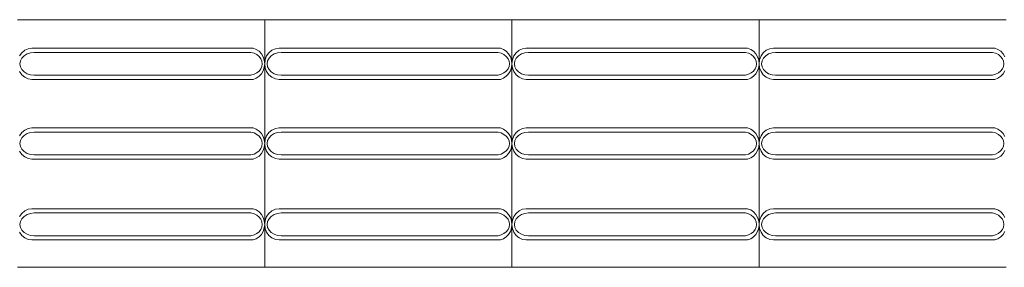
# Model space of a CAD drawing. Extents: x 5066 to 9756, y -2696 to -1109.
# Tile 126 of 208: x 9397.657 to 9399.648, y -2588.413 to -2587.913. Entities that reach past the tile are written whole.
import ezdxf

# ---------------------------------------------------------------- set-up
doc = ezdxf.new("R2010")
doc.units = 0
doc.header["$MEASUREMENT"] = 0
doc.layers.add('IFC-Elemento construtivo genérico-Contorno', color=253, linetype='CONTINUOUS', lineweight=5)

msp = doc.modelspace()

# ---------------------------------------------------------------- linework, layer by layer
at = {"layer": 'IFC-Elemento construtivo genérico-Contorno', "color": 8, "lineweight": 5}
for p, q in [((9397.6525, -2587.9131), (9398.1525, -2587.9131)), ((9398.1525, -2588.4131), (9398.1525, -2587.9131)), ((9398.1525, -2587.9131), (9398.6525, -2587.9131)), ((9398.6525, -2588.4131), (9398.6525, -2587.9131)), ((9398.6525, -2587.9131), (9399.1525, -2587.9131)), ((9399.1525, -2587.9131), (9399.6525, -2587.9131)), ((9399.1525, -2588.4131), (9399.1525, -2587.9131)), ((9397.661, -2587.9799), (9397.667, -2587.9749)), ((9397.667, -2587.9749), (9397.6741, -2587.9717)), ((9397.6741, -2587.9717), (9397.6816, -2587.9706)), ((9397.6816, -2587.9706), (9398.1292, -2587.9706)), ((9398.1292, -2587.9706), (9398.1355, -2587.973)), ((9398.1355, -2587.973), (9398.1412, -2587.9769)), ((9398.161, -2587.9799), (9398.167, -2587.9749)), ((9398.167, -2587.9749), (9398.1741, -2587.9717)), ((9398.1741, -2587.9717), (9398.1816, -2587.9706)), ((9398.1816, -2587.9706), (9398.6292, -2587.9706)), ((9398.6292, -2587.9706), (9398.6355, -2587.973)), ((9398.6355, -2587.973), (9398.6412, -2587.9769)), ((9398.661, -2587.9799), (9398.667, -2587.9749)), ((9398.667, -2587.9749), (9398.6741, -2587.9717)), ((9398.6741, -2587.9717), (9398.6816, -2587.9706)), ((9398.6816, -2587.9706), (9399.1292, -2587.9706)), ((9399.1292, -2587.9706), (9399.1355, -2587.973)), ((9399.1355, -2587.973), (9399.1412, -2587.9769)), ((9399.161, -2587.9799), (9399.167, -2587.9749)), ((9399.167, -2587.9749), (9399.1741, -2587.9717)), ((9399.1741, -2587.9717), (9399.1816, -2587.9706)), ((9399.1816, -2587.9706), (9399.6292, -2587.9706)), ((9399.6292, -2587.9706), (9399.6355, -2587.973)), ((9399.6355, -2587.973), (9399.6412, -2587.9769)), ((9397.6564, -2587.9864), (9397.661, -2587.9799)), ((9397.6584, -2587.9962), (9397.6613, -2587.9906)), ((9397.6613, -2587.9906), (9397.6658, -2587.9859)), ((9397.6658, -2587.9859), (9397.6717, -2587.9822)), ((9397.6717, -2587.9822), (9397.6786, -2587.9799)), ((9397.6786, -2587.9799), (9397.686, -2587.9791)), ((9397.686, -2587.9791), (9398.1247, -2587.9791)), ((9398.1247, -2587.9791), (9398.1309, -2587.9809)), ((9398.1309, -2587.9809), (9398.1364, -2587.9837)), ((9398.1364, -2587.9837), (9398.141, -2587.9874)), ((9398.141, -2587.9874), (9398.1445, -2587.9919)), ((9398.1412, -2587.9769), (9398.1459, -2587.982)), ((9398.1445, -2587.9919), (9398.1467, -2587.9969)), ((9398.1459, -2587.982), (9398.1495, -2587.9881)), ((9398.1495, -2587.9881), (9398.1517, -2587.995)), ((9398.1517, -2587.995), (9398.1525, -2588.0021)), ((9398.1525, -2588.0021), (9398.1534, -2587.994)), ((9398.1534, -2587.994), (9398.1564, -2587.9864)), ((9398.1564, -2587.9864), (9398.161, -2587.9799)), ((9398.1584, -2587.9962), (9398.1613, -2587.9906)), ((9398.1613, -2587.9906), (9398.1658, -2587.9859)), ((9398.1658, -2587.9859), (9398.1717, -2587.9822)), ((9398.1717, -2587.9822), (9398.1786, -2587.9799)), ((9398.1786, -2587.9799), (9398.186, -2587.9791)), ((9398.186, -2587.9791), (9398.6247, -2587.9791)), ((9398.6247, -2587.9791), (9398.6309, -2587.9809)), ((9398.6309, -2587.9809), (9398.6364, -2587.9837)), ((9398.6364, -2587.9837), (9398.641, -2587.9874)), ((9398.641, -2587.9874), (9398.6446, -2587.9919)), ((9398.6412, -2587.9769), (9398.6459, -2587.982)), ((9398.6446, -2587.9919), (9398.6467, -2587.9969)), ((9398.6459, -2587.982), (9398.6495, -2587.9881)), ((9398.6495, -2587.9881), (9398.6517, -2587.995)), ((9398.6517, -2587.995), (9398.6525, -2588.0021)), ((9398.6525, -2588.0021), (9398.6534, -2587.994)), ((9398.6534, -2587.994), (9398.6564, -2587.9864)), ((9398.6564, -2587.9864), (9398.661, -2587.9799)), ((9398.6584, -2587.9962), (9398.6613, -2587.9906)), ((9398.6613, -2587.9906), (9398.6658, -2587.9859)), ((9398.6658, -2587.9859), (9398.6717, -2587.9822)), ((9398.6717, -2587.9822), (9398.6786, -2587.9799)), ((9398.6786, -2587.9799), (9398.686, -2587.9791)), ((9398.686, -2587.9791), (9399.1247, -2587.9791)), ((9399.1247, -2587.9791), (9399.1309, -2587.9809)), ((9399.1309, -2587.9809), (9399.1364, -2587.9837)), ((9399.1364, -2587.9837), (9399.141, -2587.9874)), ((9399.141, -2587.9874), (9399.1446, -2587.9919)), ((9399.1412, -2587.9769), (9399.1459, -2587.982)), ((9399.1446, -2587.9919), (9399.1467, -2587.9969)), ((9399.1459, -2587.982), (9399.1495, -2587.9881)), ((9399.1495, -2587.9881), (9399.1517, -2587.995)), ((9399.1517, -2587.995), (9399.1525, -2588.0021)), ((9399.1525, -2588.0021), (9399.1534, -2587.994)), ((9399.1534, -2587.994), (9399.1564, -2587.9864)), ((9399.1564, -2587.9864), (9399.161, -2587.9799)), ((9399.1584, -2587.9962), (9399.1613, -2587.9906)), ((9399.1613, -2587.9906), (9399.1658, -2587.9859)), ((9399.1658, -2587.9859), (9399.1717, -2587.9822)), ((9399.1717, -2587.9822), (9399.1786, -2587.9799)), ((9399.1786, -2587.9799), (9399.186, -2587.9791)), ((9399.186, -2587.9791), (9399.6247, -2587.9791)), ((9399.6247, -2587.9791), (9399.6309, -2587.9809)), ((9399.6309, -2587.9809), (9399.6364, -2587.9837)), ((9399.6364, -2587.9837), (9399.641, -2587.9874)), ((9399.641, -2587.9874), (9399.6446, -2587.9919)), ((9399.6412, -2587.9769), (9399.6459, -2587.982)), ((9399.6446, -2587.9919), (9399.6467, -2587.9969)), ((9399.6459, -2587.982), (9399.6495, -2587.9881)), ((9397.6575, -2588.0021), (9397.6584, -2587.9962)), ((9397.6575, -2588.0021), (9397.6584, -2588.0081)), ((9397.6584, -2588.0081), (9397.6613, -2588.0136)), ((9397.6613, -2588.0136), (9397.6658, -2588.0184)), ((9398.141, -2588.0169), (9398.1445, -2588.0124)), ((9398.1445, -2588.0124), (9398.1467, -2588.0074)), ((9398.1467, -2587.9969), (9398.1475, -2588.0021)), ((9398.1467, -2588.0074), (9398.1475, -2588.0021)), ((9398.1495, -2588.0162), (9398.1517, -2588.0093)), ((9398.1517, -2588.0093), (9398.1525, -2588.0021)), ((9398.1525, -2588.0021), (9398.1534, -2588.0103)), ((9398.1534, -2588.0103), (9398.1564, -2588.0179)), ((9398.1575, -2588.0021), (9398.1584, -2587.9962)), ((9398.1575, -2588.0021), (9398.1584, -2588.0081)), ((9398.1584, -2588.0081), (9398.1613, -2588.0136)), ((9398.1613, -2588.0136), (9398.1658, -2588.0184)), ((9398.641, -2588.0169), (9398.6446, -2588.0124)), ((9398.6446, -2588.0124), (9398.6467, -2588.0074)), ((9398.6467, -2587.9969), (9398.6475, -2588.0021)), ((9398.6467, -2588.0074), (9398.6475, -2588.0021)), ((9398.6495, -2588.0162), (9398.6517, -2588.0093)), ((9398.6517, -2588.0093), (9398.6525, -2588.0021)), ((9398.6525, -2588.0021), (9398.6534, -2588.0103)), ((9398.6534, -2588.0103), (9398.6564, -2588.0179)), ((9398.6575, -2588.0021), (9398.6584, -2587.9962)), ((9398.6575, -2588.0021), (9398.6584, -2588.0081)), ((9398.6584, -2588.0081), (9398.6613, -2588.0136)), ((9398.6613, -2588.0136), (9398.6658, -2588.0184)), ((9399.141, -2588.0169), (9399.1446, -2588.0124)), ((9399.1446, -2588.0124), (9399.1467, -2588.0074)), ((9399.1467, -2587.9969), (9399.1475, -2588.0021)), ((9399.1467, -2588.0074), (9399.1475, -2588.0021)), ((9399.1495, -2588.0162), (9399.1517, -2588.0093)), ((9399.1517, -2588.0093), (9399.1525, -2588.0021)), ((9399.1525, -2588.0021), (9399.1534, -2588.0103)), ((9399.1534, -2588.0103), (9399.1564, -2588.0179)), ((9399.1575, -2588.0021), (9399.1584, -2587.9962)), ((9399.1575, -2588.0021), (9399.1584, -2588.0081)), ((9399.1584, -2588.0081), (9399.1613, -2588.0136)), ((9399.1613, -2588.0136), (9399.1658, -2588.0184)), ((9399.641, -2588.0169), (9399.6446, -2588.0124)), ((9399.6446, -2588.0124), (9399.6467, -2588.0074)), ((9399.6467, -2587.9969), (9399.6475, -2588.0021)), ((9399.6467, -2588.0074), (9399.6475, -2588.0021)), ((9397.6564, -2588.0179), (9397.661, -2588.0244)), ((9397.661, -2588.0244), (9397.667, -2588.0294)), ((9397.6658, -2588.0184), (9397.6717, -2588.0221)), ((9397.667, -2588.0294), (9397.6741, -2588.0326)), ((9397.6717, -2588.0221), (9397.6786, -2588.0244)), ((9397.6741, -2588.0326), (9397.6816, -2588.0336)), ((9397.6786, -2588.0244), (9397.686, -2588.0252)), ((9397.6816, -2588.0336), (9398.1292, -2588.0336)), ((9397.686, -2588.0252), (9398.1247, -2588.0252)), ((9398.1247, -2588.0252), (9398.1309, -2588.0234)), ((9398.1292, -2588.0336), (9398.1355, -2588.0312)), ((9398.1309, -2588.0234), (9398.1364, -2588.0206)), ((9398.1355, -2588.0312), (9398.1412, -2588.0274)), ((9398.1364, -2588.0206), (9398.141, -2588.0169)), ((9398.1412, -2588.0274), (9398.1459, -2588.0223)), ((9398.1459, -2588.0223), (9398.1495, -2588.0162)), ((9398.1564, -2588.0179), (9398.161, -2588.0244)), ((9398.161, -2588.0244), (9398.167, -2588.0294)), ((9398.1658, -2588.0184), (9398.1717, -2588.0221)), ((9398.167, -2588.0294), (9398.1741, -2588.0326)), ((9398.1717, -2588.0221), (9398.1786, -2588.0244)), ((9398.1741, -2588.0326), (9398.1816, -2588.0336)), ((9398.1786, -2588.0244), (9398.186, -2588.0252)), ((9398.1816, -2588.0336), (9398.6292, -2588.0336)), ((9398.186, -2588.0252), (9398.6247, -2588.0252)), ((9398.6247, -2588.0252), (9398.6309, -2588.0234)), ((9398.6292, -2588.0336), (9398.6355, -2588.0312)), ((9398.6309, -2588.0234), (9398.6364, -2588.0206)), ((9398.6355, -2588.0312), (9398.6412, -2588.0274)), ((9398.6364, -2588.0206), (9398.641, -2588.0169)), ((9398.6412, -2588.0274), (9398.6459, -2588.0223)), ((9398.6459, -2588.0223), (9398.6495, -2588.0162)), ((9398.6564, -2588.0179), (9398.661, -2588.0244)), ((9398.661, -2588.0244), (9398.667, -2588.0294)), ((9398.6658, -2588.0184), (9398.6717, -2588.0221)), ((9398.667, -2588.0294), (9398.6741, -2588.0326)), ((9398.6717, -2588.0221), (9398.6786, -2588.0244)), ((9398.6741, -2588.0326), (9398.6816, -2588.0336)), ((9398.6786, -2588.0244), (9398.686, -2588.0252)), ((9398.6816, -2588.0336), (9399.1292, -2588.0336)), ((9398.686, -2588.0252), (9399.1247, -2588.0252)), ((9399.1247, -2588.0252), (9399.1309, -2588.0234)), ((9399.1292, -2588.0336), (9399.1355, -2588.0312)), ((9399.1309, -2588.0234), (9399.1364, -2588.0206)), ((9399.1355, -2588.0312), (9399.1412, -2588.0274)), ((9399.1364, -2588.0206), (9399.141, -2588.0169)), ((9399.1412, -2588.0274), (9399.1459, -2588.0223)), ((9399.1459, -2588.0223), (9399.1495, -2588.0162)), ((9399.1564, -2588.0179), (9399.161, -2588.0244)), ((9399.161, -2588.0244), (9399.167, -2588.0294)), ((9399.1658, -2588.0184), (9399.1717, -2588.0221)), ((9399.167, -2588.0294), (9399.1741, -2588.0326)), ((9399.1717, -2588.0221), (9399.1786, -2588.0244)), ((9399.1741, -2588.0326), (9399.1816, -2588.0336)), ((9399.1786, -2588.0244), (9399.186, -2588.0252)), ((9399.1816, -2588.0336), (9399.6292, -2588.0336)), ((9399.186, -2588.0252), (9399.6247, -2588.0252)), ((9399.6247, -2588.0252), (9399.6309, -2588.0234)), ((9399.6292, -2588.0336), (9399.6355, -2588.0312)), ((9399.6309, -2588.0234), (9399.6364, -2588.0206)), ((9399.6355, -2588.0312), (9399.6412, -2588.0274)), ((9399.6364, -2588.0206), (9399.641, -2588.0169)), ((9399.6412, -2588.0274), (9399.6459, -2588.0223)), ((9399.6459, -2588.0223), (9399.6495, -2588.0162)), ((9397.667, -2588.1359), (9397.6741, -2588.1327)), ((9397.6741, -2588.1327), (9397.6816, -2588.1316)), ((9397.6816, -2588.1316), (9398.1292, -2588.1316)), ((9398.1292, -2588.1316), (9398.1355, -2588.134)), ((9398.1355, -2588.134), (9398.1412, -2588.1379)), ((9398.167, -2588.1359), (9398.1741, -2588.1327)), ((9398.1741, -2588.1327), (9398.1816, -2588.1316)), ((9398.1816, -2588.1316), (9398.6292, -2588.1316)), ((9398.6292, -2588.1316), (9398.6355, -2588.134)), ((9398.6355, -2588.134), (9398.6412, -2588.1379)), ((9398.667, -2588.1359), (9398.6741, -2588.1327)), ((9398.6741, -2588.1327), (9398.6816, -2588.1316)), ((9398.6816, -2588.1316), (9399.1292, -2588.1316)), ((9399.1292, -2588.1316), (9399.1355, -2588.134)), ((9399.1355, -2588.134), (9399.1412, -2588.1379)), ((9399.167, -2588.1359), (9399.1741, -2588.1327)), ((9399.1741, -2588.1327), (9399.1816, -2588.1316)), ((9399.1816, -2588.1316), (9399.6292, -2588.1316)), ((9399.6292, -2588.1316), (9399.6355, -2588.134)), ((9399.6355, -2588.134), (9399.6412, -2588.1379)), ((9397.6564, -2588.1474), (9397.661, -2588.1409)), ((9397.6584, -2588.1572), (9397.6613, -2588.1516)), ((9397.661, -2588.1409), (9397.667, -2588.1359)), ((9397.6613, -2588.1516), (9397.6658, -2588.1469)), ((9397.6658, -2588.1469), (9397.6717, -2588.1432)), ((9397.6717, -2588.1432), (9397.6786, -2588.1409)), ((9397.6786, -2588.1409), (9397.686, -2588.1401)), ((9397.686, -2588.1401), (9398.1247, -2588.1401)), ((9398.1247, -2588.1401), (9398.1309, -2588.1419)), ((9398.1309, -2588.1419), (9398.1364, -2588.1447)), ((9398.1364, -2588.1447), (9398.141, -2588.1484)), ((9398.141, -2588.1484), (9398.1445, -2588.1529)), ((9398.1412, -2588.1379), (9398.1459, -2588.143)), ((9398.1445, -2588.1529), (9398.1467, -2588.1579)), ((9398.1459, -2588.143), (9398.1495, -2588.1491)), ((9398.1495, -2588.1491), (9398.1517, -2588.156)), ((9398.1534, -2588.155), (9398.1564, -2588.1474)), ((9398.1564, -2588.1474), (9398.161, -2588.1409)), ((9398.1584, -2588.1572), (9398.1613, -2588.1516)), ((9398.161, -2588.1409), (9398.167, -2588.1359)), ((9398.1613, -2588.1516), (9398.1658, -2588.1469)), ((9398.1658, -2588.1469), (9398.1717, -2588.1432)), ((9398.1717, -2588.1432), (9398.1786, -2588.1409)), ((9398.1786, -2588.1409), (9398.186, -2588.1401)), ((9398.186, -2588.1401), (9398.6247, -2588.1401)), ((9398.6247, -2588.1401), (9398.6309, -2588.1419)), ((9398.6309, -2588.1419), (9398.6364, -2588.1447)), ((9398.6364, -2588.1447), (9398.641, -2588.1484)), ((9398.641, -2588.1484), (9398.6446, -2588.1529)), ((9398.6412, -2588.1379), (9398.6459, -2588.143)), ((9398.6446, -2588.1529), (9398.6467, -2588.1579)), ((9398.6459, -2588.143), (9398.6495, -2588.1491)), ((9398.6495, -2588.1491), (9398.6517, -2588.156)), ((9398.6534, -2588.155), (9398.6564, -2588.1474)), ((9398.6564, -2588.1474), (9398.661, -2588.1409)), ((9398.6584, -2588.1572), (9398.6613, -2588.1516)), ((9398.661, -2588.1409), (9398.667, -2588.1359)), ((9398.6613, -2588.1516), (9398.6658, -2588.1469)), ((9398.6658, -2588.1469), (9398.6717, -2588.1432)), ((9398.6717, -2588.1432), (9398.6786, -2588.1409)), ((9398.6786, -2588.1409), (9398.686, -2588.1401)), ((9398.686, -2588.1401), (9399.1247, -2588.1401)), ((9399.1247, -2588.1401), (9399.1309, -2588.1419)), ((9399.1309, -2588.1419), (9399.1364, -2588.1447)), ((9399.1364, -2588.1447), (9399.141, -2588.1484)), ((9399.141, -2588.1484), (9399.1446, -2588.1529)), ((9399.1412, -2588.1379), (9399.1459, -2588.143)), ((9399.1446, -2588.1529), (9399.1467, -2588.1579)), ((9399.1459, -2588.143), (9399.1495, -2588.1491)), ((9399.1495, -2588.1491), (9399.1517, -2588.156)), ((9399.1534, -2588.155), (9399.1564, -2588.1474)), ((9399.1564, -2588.1474), (9399.161, -2588.1409)), ((9399.1584, -2588.1572), (9399.1613, -2588.1516)), ((9399.161, -2588.1409), (9399.167, -2588.1359)), ((9399.1613, -2588.1516), (9399.1658, -2588.1469)), ((9399.1658, -2588.1469), (9399.1717, -2588.1432)), ((9399.1717, -2588.1432), (9399.1786, -2588.1409)), ((9399.1786, -2588.1409), (9399.186, -2588.1401)), ((9399.186, -2588.1401), (9399.6247, -2588.1401)), ((9399.6247, -2588.1401), (9399.6309, -2588.1419)), ((9399.6309, -2588.1419), (9399.6364, -2588.1447)), ((9399.6364, -2588.1447), (9399.641, -2588.1484)), ((9399.641, -2588.1484), (9399.6446, -2588.1529)), ((9399.6412, -2588.1379), (9399.6459, -2588.143)), ((9399.6446, -2588.1529), (9399.6467, -2588.1579)), ((9399.6459, -2588.143), (9399.6495, -2588.1491)), ((9397.6575, -2588.1631), (9397.6584, -2588.1572)), ((9397.6575, -2588.1631), (9397.6584, -2588.1691)), ((9397.6584, -2588.1691), (9397.6613, -2588.1747)), ((9397.6613, -2588.1747), (9397.6658, -2588.1794)), ((9398.141, -2588.1779), (9398.1445, -2588.1734)), ((9398.1445, -2588.1734), (9398.1467, -2588.1684)), ((9398.1467, -2588.1579), (9398.1475, -2588.1631)), ((9398.1467, -2588.1684), (9398.1475, -2588.1631)), ((9398.1495, -2588.1772), (9398.1517, -2588.1703)), ((9398.1517, -2588.156), (9398.1525, -2588.1631)), ((9398.1517, -2588.1703), (9398.1525, -2588.1631)), ((9398.1525, -2588.1631), (9398.1534, -2588.155)), ((9398.1525, -2588.1631), (9398.1534, -2588.1713)), ((9398.1534, -2588.1713), (9398.1564, -2588.1789)), ((9398.1575, -2588.1631), (9398.1584, -2588.1572)), ((9398.1575, -2588.1631), (9398.1584, -2588.1691)), ((9398.1584, -2588.1691), (9398.1613, -2588.1747)), ((9398.1613, -2588.1747), (9398.1658, -2588.1794)), ((9398.641, -2588.1779), (9398.6446, -2588.1734)), ((9398.6446, -2588.1734), (9398.6467, -2588.1684)), ((9398.6467, -2588.1579), (9398.6475, -2588.1631)), ((9398.6467, -2588.1684), (9398.6475, -2588.1631)), ((9398.6495, -2588.1772), (9398.6517, -2588.1703)), ((9398.6517, -2588.156), (9398.6525, -2588.1631)), ((9398.6517, -2588.1703), (9398.6525, -2588.1631)), ((9398.6525, -2588.1631), (9398.6534, -2588.155)), ((9398.6525, -2588.1631), (9398.6534, -2588.1713)), ((9398.6534, -2588.1713), (9398.6564, -2588.1789)), ((9398.6575, -2588.1631), (9398.6584, -2588.1572)), ((9398.6575, -2588.1631), (9398.6584, -2588.1691)), ((9398.6584, -2588.1691), (9398.6613, -2588.1747)), ((9398.6613, -2588.1747), (9398.6658, -2588.1794)), ((9399.141, -2588.1779), (9399.1446, -2588.1734)), ((9399.1446, -2588.1734), (9399.1467, -2588.1684)), ((9399.1467, -2588.1579), (9399.1475, -2588.1631)), ((9399.1467, -2588.1684), (9399.1475, -2588.1631)), ((9399.1495, -2588.1772), (9399.1517, -2588.1703)), ((9399.1517, -2588.156), (9399.1525, -2588.1631)), ((9399.1517, -2588.1703), (9399.1525, -2588.1631)), ((9399.1525, -2588.1631), (9399.1534, -2588.155)), ((9399.1525, -2588.1631), (9399.1534, -2588.1713)), ((9399.1534, -2588.1713), (9399.1564, -2588.1789)), ((9399.1575, -2588.1631), (9399.1584, -2588.1572)), ((9399.1575, -2588.1631), (9399.1584, -2588.1691)), ((9399.1584, -2588.1691), (9399.1613, -2588.1747)), ((9399.1613, -2588.1747), (9399.1658, -2588.1794)), ((9399.641, -2588.1779), (9399.6446, -2588.1734)), ((9399.6446, -2588.1734), (9399.6467, -2588.1684)), ((9399.6467, -2588.1579), (9399.6475, -2588.1631)), ((9399.6467, -2588.1684), (9399.6475, -2588.1631)), ((9397.6564, -2588.1789), (9397.661, -2588.1854)), ((9397.661, -2588.1854), (9397.667, -2588.1904)), ((9397.6658, -2588.1794), (9397.6717, -2588.1831)), ((9397.667, -2588.1904), (9397.6741, -2588.1936)), ((9397.6717, -2588.1831), (9397.6786, -2588.1854)), ((9397.6741, -2588.1936), (9397.6816, -2588.1946)), ((9397.6786, -2588.1854), (9397.686, -2588.1862)), ((9397.6816, -2588.1946), (9398.1292, -2588.1946)), ((9397.686, -2588.1862), (9398.1247, -2588.1862)), ((9398.1247, -2588.1862), (9398.1309, -2588.1844)), ((9398.1292, -2588.1946), (9398.1355, -2588.1922)), ((9398.1309, -2588.1844), (9398.1364, -2588.1816)), ((9398.1355, -2588.1922), (9398.1412, -2588.1884)), ((9398.1364, -2588.1816), (9398.141, -2588.1779)), ((9398.1412, -2588.1884), (9398.1459, -2588.1833)), ((9398.1459, -2588.1833), (9398.1495, -2588.1772)), ((9398.1564, -2588.1789), (9398.161, -2588.1854)), ((9398.161, -2588.1854), (9398.167, -2588.1904)), ((9398.1658, -2588.1794), (9398.1717, -2588.1831)), ((9398.167, -2588.1904), (9398.1741, -2588.1936)), ((9398.1717, -2588.1831), (9398.1786, -2588.1854)), ((9398.1741, -2588.1936), (9398.1816, -2588.1946)), ((9398.1786, -2588.1854), (9398.186, -2588.1862)), ((9398.1816, -2588.1946), (9398.6292, -2588.1946)), ((9398.186, -2588.1862), (9398.6247, -2588.1862)), ((9398.6247, -2588.1862), (9398.6309, -2588.1844)), ((9398.6292, -2588.1946), (9398.6355, -2588.1922)), ((9398.6309, -2588.1844), (9398.6364, -2588.1816)), ((9398.6355, -2588.1922), (9398.6412, -2588.1884)), ((9398.6364, -2588.1816), (9398.641, -2588.1779)), ((9398.6412, -2588.1884), (9398.6459, -2588.1833)), ((9398.6459, -2588.1833), (9398.6495, -2588.1772)), ((9398.6564, -2588.1789), (9398.661, -2588.1854)), ((9398.661, -2588.1854), (9398.667, -2588.1904)), ((9398.6658, -2588.1794), (9398.6717, -2588.1831)), ((9398.667, -2588.1904), (9398.6741, -2588.1936)), ((9398.6717, -2588.1831), (9398.6786, -2588.1854)), ((9398.6741, -2588.1936), (9398.6816, -2588.1946)), ((9398.6786, -2588.1854), (9398.686, -2588.1862)), ((9398.6816, -2588.1946), (9399.1292, -2588.1946)), ((9398.686, -2588.1862), (9399.1247, -2588.1862)), ((9399.1247, -2588.1862), (9399.1309, -2588.1844)), ((9399.1292, -2588.1946), (9399.1355, -2588.1922)), ((9399.1309, -2588.1844), (9399.1364, -2588.1816)), ((9399.1355, -2588.1922), (9399.1412, -2588.1884)), ((9399.1364, -2588.1816), (9399.141, -2588.1779)), ((9399.1412, -2588.1884), (9399.1459, -2588.1833)), ((9399.1459, -2588.1833), (9399.1495, -2588.1772)), ((9399.1564, -2588.1789), (9399.161, -2588.1854)), ((9399.161, -2588.1854), (9399.167, -2588.1904)), ((9399.1658, -2588.1794), (9399.1717, -2588.1831)), ((9399.167, -2588.1904), (9399.1741, -2588.1936)), ((9399.1717, -2588.1831), (9399.1786, -2588.1854)), ((9399.1741, -2588.1936), (9399.1816, -2588.1946)), ((9399.1786, -2588.1854), (9399.186, -2588.1862)), ((9399.1816, -2588.1946), (9399.6292, -2588.1946)), ((9399.186, -2588.1862), (9399.6247, -2588.1862)), ((9399.6247, -2588.1862), (9399.6309, -2588.1844)), ((9399.6292, -2588.1946), (9399.6355, -2588.1922)), ((9399.6309, -2588.1844), (9399.6364, -2588.1816)), ((9399.6355, -2588.1922), (9399.6412, -2588.1884)), ((9399.6364, -2588.1816), (9399.641, -2588.1779)), ((9399.6412, -2588.1884), (9399.6459, -2588.1833)), ((9399.6459, -2588.1833), (9399.6495, -2588.1772)), ((9397.6564, -2588.3108), (9397.661, -2588.3043)), ((9397.661, -2588.3043), (9397.667, -2588.2993)), ((9397.6613, -2588.315), (9397.6658, -2588.3103)), ((9397.6658, -2588.3103), (9397.6717, -2588.3066)), ((9397.667, -2588.2993), (9397.6741, -2588.2961)), ((9397.6717, -2588.3066), (9397.6786, -2588.3043)), ((9397.6741, -2588.2961), (9397.6816, -2588.295)), ((9397.6786, -2588.3043), (9397.686, -2588.3035)), ((9397.6816, -2588.295), (9398.1292, -2588.295)), ((9397.686, -2588.3035), (9398.1247, -2588.3035)), ((9398.1247, -2588.3035), (9398.1309, -2588.3053)), ((9398.1292, -2588.295), (9398.1355, -2588.2974)), ((9398.1309, -2588.3053), (9398.1364, -2588.3081)), ((9398.1355, -2588.2974), (9398.1412, -2588.3013)), ((9398.1364, -2588.3081), (9398.141, -2588.3118)), ((9398.141, -2588.3118), (9398.1445, -2588.3163)), ((9398.1412, -2588.3013), (9398.1459, -2588.3064)), ((9398.1459, -2588.3064), (9398.1495, -2588.3125)), ((9398.1495, -2588.3125), (9398.1517, -2588.3194)), ((9398.1534, -2588.3184), (9398.1564, -2588.3108)), ((9398.1564, -2588.3108), (9398.161, -2588.3043)), ((9398.161, -2588.3043), (9398.167, -2588.2993)), ((9398.1613, -2588.315), (9398.1658, -2588.3103)), ((9398.1658, -2588.3103), (9398.1717, -2588.3066)), ((9398.167, -2588.2993), (9398.1741, -2588.2961)), ((9398.1717, -2588.3066), (9398.1786, -2588.3043)), ((9398.1741, -2588.2961), (9398.1816, -2588.295)), ((9398.1786, -2588.3043), (9398.186, -2588.3035)), ((9398.1816, -2588.295), (9398.6292, -2588.295)), ((9398.186, -2588.3035), (9398.6247, -2588.3035)), ((9398.6247, -2588.3035), (9398.6309, -2588.3053)), ((9398.6292, -2588.295), (9398.6355, -2588.2974)), ((9398.6309, -2588.3053), (9398.6364, -2588.3081)), ((9398.6355, -2588.2974), (9398.6412, -2588.3013)), ((9398.6364, -2588.3081), (9398.641, -2588.3118)), ((9398.641, -2588.3118), (9398.6446, -2588.3163)), ((9398.6412, -2588.3013), (9398.6459, -2588.3064)), ((9398.6459, -2588.3064), (9398.6495, -2588.3125)), ((9398.6495, -2588.3125), (9398.6517, -2588.3194)), ((9398.6534, -2588.3184), (9398.6564, -2588.3108)), ((9398.6564, -2588.3108), (9398.661, -2588.3043)), ((9398.661, -2588.3043), (9398.667, -2588.2993)), ((9398.6613, -2588.315), (9398.6658, -2588.3103)), ((9398.6658, -2588.3103), (9398.6717, -2588.3066)), ((9398.667, -2588.2993), (9398.6741, -2588.2961)), ((9398.6717, -2588.3066), (9398.6786, -2588.3043)), ((9398.6741, -2588.2961), (9398.6816, -2588.295)), ((9398.6786, -2588.3043), (9398.686, -2588.3035)), ((9398.6816, -2588.295), (9399.1292, -2588.295)), ((9398.686, -2588.3035), (9399.1247, -2588.3035)), ((9399.1247, -2588.3035), (9399.1309, -2588.3053)), ((9399.1292, -2588.295), (9399.1355, -2588.2974)), ((9399.1309, -2588.3053), (9399.1364, -2588.3081)), ((9399.1355, -2588.2974), (9399.1412, -2588.3013)), ((9399.1364, -2588.3081), (9399.141, -2588.3118)), ((9399.141, -2588.3118), (9399.1446, -2588.3163)), ((9399.1412, -2588.3013), (9399.1459, -2588.3064)), ((9399.1459, -2588.3064), (9399.1495, -2588.3125)), ((9399.1495, -2588.3125), (9399.1517, -2588.3194)), ((9399.1534, -2588.3184), (9399.1564, -2588.3108)), ((9399.1564, -2588.3108), (9399.161, -2588.3043)), ((9399.161, -2588.3043), (9399.167, -2588.2993)), ((9399.1613, -2588.315), (9399.1658, -2588.3103)), ((9399.1658, -2588.3103), (9399.1717, -2588.3066)), ((9399.167, -2588.2993), (9399.1741, -2588.2961)), ((9399.1717, -2588.3066), (9399.1786, -2588.3043)), ((9399.1741, -2588.2961), (9399.1816, -2588.295)), ((9399.1786, -2588.3043), (9399.186, -2588.3035)), ((9399.1816, -2588.295), (9399.6292, -2588.295)), ((9399.186, -2588.3035), (9399.6247, -2588.3035)), ((9399.6247, -2588.3035), (9399.6309, -2588.3053)), ((9399.6292, -2588.295), (9399.6355, -2588.2974)), ((9399.6309, -2588.3053), (9399.6364, -2588.3081)), ((9399.6355, -2588.2974), (9399.6412, -2588.3013)), ((9399.6364, -2588.3081), (9399.641, -2588.3118)), ((9399.641, -2588.3118), (9399.6446, -2588.3163)), ((9399.6412, -2588.3013), (9399.6459, -2588.3064)), ((9399.6459, -2588.3064), (9399.6495, -2588.3125)), ((9397.6575, -2588.3265), (9397.6584, -2588.3206)), ((9397.6575, -2588.3265), (9397.6584, -2588.3325)), ((9397.6584, -2588.3206), (9397.6613, -2588.315)), ((9397.6584, -2588.3325), (9397.6613, -2588.338)), ((9398.1445, -2588.3163), (9398.1467, -2588.3213)), ((9398.1445, -2588.3368), (9398.1467, -2588.3318)), ((9398.1467, -2588.3213), (9398.1475, -2588.3265)), ((9398.1467, -2588.3318), (9398.1475, -2588.3265)), ((9398.1495, -2588.3406), (9398.1517, -2588.3337)), ((9398.1517, -2588.3194), (9398.1525, -2588.3265)), ((9398.1517, -2588.3337), (9398.1525, -2588.3265)), ((9398.1525, -2588.3265), (9398.1534, -2588.3184)), ((9398.1525, -2588.3265), (9398.1534, -2588.3347)), ((9398.1575, -2588.3265), (9398.1584, -2588.3206)), ((9398.1575, -2588.3265), (9398.1584, -2588.3325)), ((9398.1584, -2588.3206), (9398.1613, -2588.315)), ((9398.1584, -2588.3325), (9398.1613, -2588.338)), ((9398.6446, -2588.3163), (9398.6467, -2588.3213)), ((9398.6446, -2588.3368), (9398.6467, -2588.3318)), ((9398.6467, -2588.3213), (9398.6475, -2588.3265)), ((9398.6467, -2588.3318), (9398.6475, -2588.3265)), ((9398.6495, -2588.3406), (9398.6517, -2588.3337)), ((9398.6517, -2588.3194), (9398.6525, -2588.3265)), ((9398.6517, -2588.3337), (9398.6525, -2588.3265)), ((9398.6525, -2588.3265), (9398.6534, -2588.3184)), ((9398.6525, -2588.3265), (9398.6534, -2588.3347)), ((9398.6575, -2588.3265), (9398.6584, -2588.3206)), ((9398.6575, -2588.3265), (9398.6584, -2588.3325)), ((9398.6584, -2588.3206), (9398.6613, -2588.315)), ((9398.6584, -2588.3325), (9398.6613, -2588.338)), ((9399.1446, -2588.3163), (9399.1467, -2588.3213)), ((9399.1446, -2588.3368), (9399.1467, -2588.3318)), ((9399.1467, -2588.3213), (9399.1475, -2588.3265)), ((9399.1467, -2588.3318), (9399.1475, -2588.3265)), ((9399.1495, -2588.3406), (9399.1517, -2588.3337)), ((9399.1517, -2588.3194), (9399.1525, -2588.3265)), ((9399.1517, -2588.3337), (9399.1525, -2588.3265)), ((9399.1525, -2588.3265), (9399.1534, -2588.3184)), ((9399.1525, -2588.3265), (9399.1534, -2588.3347)), ((9399.1575, -2588.3265), (9399.1584, -2588.3206)), ((9399.1575, -2588.3265), (9399.1584, -2588.3325)), ((9399.1584, -2588.3206), (9399.1613, -2588.315)), ((9399.1584, -2588.3325), (9399.1613, -2588.338)), ((9399.6446, -2588.3163), (9399.6467, -2588.3213)), ((9399.6446, -2588.3368), (9399.6467, -2588.3318)), ((9399.6467, -2588.3213), (9399.6475, -2588.3265)), ((9399.6467, -2588.3318), (9399.6475, -2588.3265)), ((9397.6564, -2588.3423), (9397.661, -2588.3488)), ((9397.661, -2588.3488), (9397.667, -2588.3538)), ((9397.6613, -2588.338), (9397.6658, -2588.3428)), ((9397.6658, -2588.3428), (9397.6717, -2588.3465)), ((9397.667, -2588.3538), (9397.6741, -2588.357)), ((9397.6717, -2588.3465), (9397.6786, -2588.3488)), ((9397.6786, -2588.3488), (9397.686, -2588.3496)), ((9397.686, -2588.3496), (9398.1247, -2588.3496)), ((9398.1247, -2588.3496), (9398.1309, -2588.3478)), ((9398.1309, -2588.3478), (9398.1364, -2588.345)), ((9398.1355, -2588.3556), (9398.1412, -2588.3518)), ((9398.1364, -2588.345), (9398.141, -2588.3413)), ((9398.141, -2588.3413), (9398.1445, -2588.3368)), ((9398.1412, -2588.3518), (9398.1459, -2588.3467)), ((9398.1459, -2588.3467), (9398.1495, -2588.3406)), ((9398.1534, -2588.3347), (9398.1564, -2588.3423)), ((9398.1564, -2588.3423), (9398.161, -2588.3488)), ((9398.161, -2588.3488), (9398.167, -2588.3538)), ((9398.1613, -2588.338), (9398.1658, -2588.3428)), ((9398.1658, -2588.3428), (9398.1717, -2588.3465)), ((9398.167, -2588.3538), (9398.1741, -2588.357)), ((9398.1717, -2588.3465), (9398.1786, -2588.3488)), ((9398.1786, -2588.3488), (9398.186, -2588.3496)), ((9398.186, -2588.3496), (9398.6247, -2588.3496)), ((9398.6247, -2588.3496), (9398.6309, -2588.3478)), ((9398.6309, -2588.3478), (9398.6364, -2588.345)), ((9398.6355, -2588.3556), (9398.6412, -2588.3518)), ((9398.6364, -2588.345), (9398.641, -2588.3413)), ((9398.641, -2588.3413), (9398.6446, -2588.3368)), ((9398.6412, -2588.3518), (9398.6459, -2588.3467)), ((9398.6459, -2588.3467), (9398.6495, -2588.3406)), ((9398.6534, -2588.3347), (9398.6564, -2588.3423)), ((9398.6564, -2588.3423), (9398.661, -2588.3488)), ((9398.661, -2588.3488), (9398.667, -2588.3538)), ((9398.6613, -2588.338), (9398.6658, -2588.3428)), ((9398.6658, -2588.3428), (9398.6717, -2588.3465)), ((9398.667, -2588.3538), (9398.6741, -2588.357)), ((9398.6717, -2588.3465), (9398.6786, -2588.3488)), ((9398.6786, -2588.3488), (9398.686, -2588.3496)), ((9398.686, -2588.3496), (9399.1247, -2588.3496)), ((9399.1247, -2588.3496), (9399.1309, -2588.3478)), ((9399.1309, -2588.3478), (9399.1364, -2588.345)), ((9399.1355, -2588.3556), (9399.1412, -2588.3518)), ((9399.1364, -2588.345), (9399.141, -2588.3413)), ((9399.141, -2588.3413), (9399.1446, -2588.3368)), ((9399.1412, -2588.3518), (9399.1459, -2588.3467)), ((9399.1459, -2588.3467), (9399.1495, -2588.3406)), ((9399.1534, -2588.3347), (9399.1564, -2588.3423)), ((9399.1564, -2588.3423), (9399.161, -2588.3488)), ((9399.161, -2588.3488), (9399.167, -2588.3538)), ((9399.1613, -2588.338), (9399.1658, -2588.3428)), ((9399.1658, -2588.3428), (9399.1717, -2588.3465)), ((9399.167, -2588.3538), (9399.1741, -2588.357)), ((9399.1717, -2588.3465), (9399.1786, -2588.3488)), ((9399.1786, -2588.3488), (9399.186, -2588.3496)), ((9399.186, -2588.3496), (9399.6247, -2588.3496)), ((9399.6247, -2588.3496), (9399.6309, -2588.3478)), ((9399.6309, -2588.3478), (9399.6364, -2588.345)), ((9399.6355, -2588.3556), (9399.6412, -2588.3518)), ((9399.6364, -2588.345), (9399.641, -2588.3413)), ((9399.641, -2588.3413), (9399.6446, -2588.3368)), ((9399.6412, -2588.3518), (9399.6459, -2588.3467)), ((9399.6459, -2588.3467), (9399.6495, -2588.3406)), ((9397.6741, -2588.357), (9397.6816, -2588.358)), ((9397.6816, -2588.358), (9398.1292, -2588.358)), ((9398.1292, -2588.358), (9398.1355, -2588.3556)), ((9398.1741, -2588.357), (9398.1816, -2588.358)), ((9398.1816, -2588.358), (9398.6292, -2588.358)), ((9398.6292, -2588.358), (9398.6355, -2588.3556)), ((9398.6741, -2588.357), (9398.6816, -2588.358)), ((9398.6816, -2588.358), (9399.1292, -2588.358)), ((9399.1292, -2588.358), (9399.1355, -2588.3556)), ((9399.1741, -2588.357), (9399.1816, -2588.358)), ((9399.1816, -2588.358), (9399.6292, -2588.358)), ((9399.6292, -2588.358), (9399.6355, -2588.3556)), ((9397.6525, -2588.4131), (9398.1525, -2588.4131)), ((9398.1525, -2588.4131), (9398.6525, -2588.4131)), ((9398.6525, -2588.4131), (9399.1525, -2588.4131)), ((9399.1525, -2588.4131), (9399.6525, -2588.4131))]:
    msp.add_line(p, q, dxfattribs=at)

doc.saveas('drawing.dxf')
